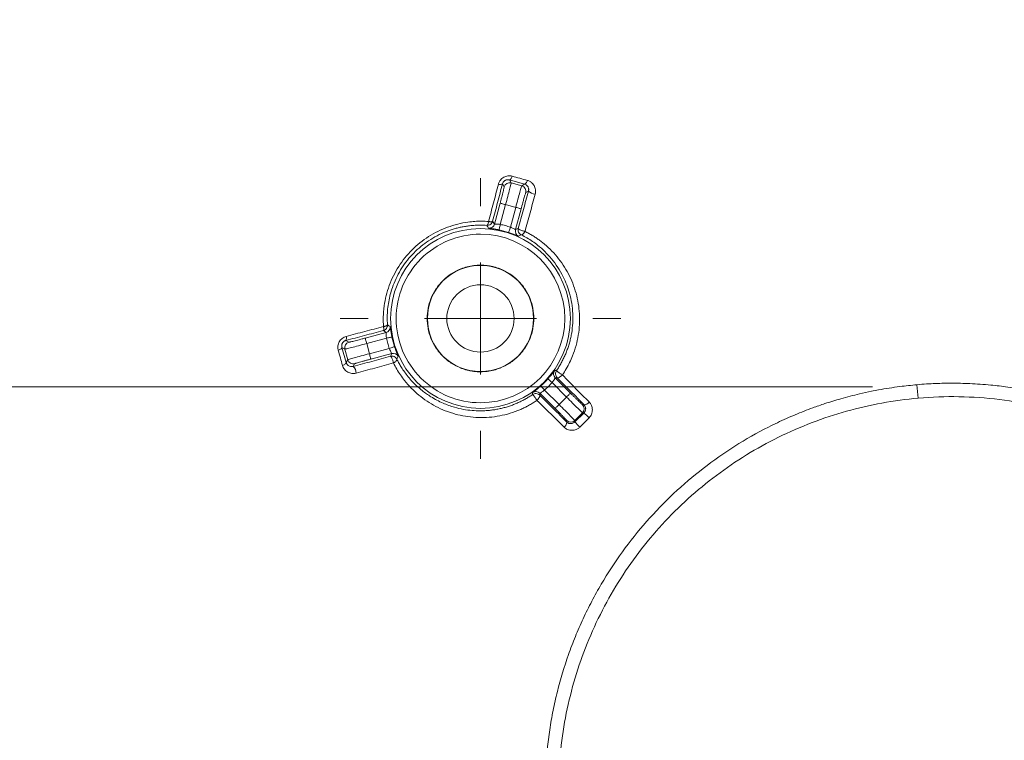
# Model space of a CAD drawing. Header units: millimetres. Extents: x 0 to 420, y 0 to 297.
# Tile 9 of 91: x 75 to 96, y 70 to 86. Entities that reach past the tile are written whole.
import ezdxf

# ---------------------------------------------------------------- set-up
doc = ezdxf.new("R2010")
doc.units = ezdxf.units.MM
doc.styles.add('SLDTEXTSTYLE0', font='TXT', dxfattribs={"width": 0.75})
doc.dimstyles.new('SLDDIMSTYLE1', dxfattribs={"dimtxt": 3.5, "dimasz": 3.302, "dimexe": 0, "dimexo": 0.0625, "dimgap": 0.875, "dimtad": 2, "dimdec": 6, "dimlfac": 2, "dimrnd": 1e-09, "dimzin": 12, "dimdsep": 46, "dimtxsty": 'SLDTEXTSTYLE0', "dimsah": 1, "dimcen": 0.09, "dimadec": 0, "dimazin": 3, "dimtfac": 1, "dimtofl": 0, "dimtmove": 0, "dimatfit": 3, "dimfxl": 1, "dimfrac": 2, "dimtolj": 1, "dimtzin": 12, "dimarcsym": 0})

# ---------------------------------------------------------------- blocks, each defined once
blk = doc.blocks.new('_D_2')
at = {"color": 7, "linetype": 'Continuous', "lineweight": 0}
for p, q in [((94.281, 118.084), (32.732, 118.084)), ((33.732, 118.084), (33.732, 19.584)), ((94.281, 19.584), (32.732, 19.584))]:
    blk.add_line(p, q, dxfattribs=at)
for points in [[(33.732, 118.084), (33.224, 114.782), (34.24, 114.782)], [(33.732, 19.584), (34.24, 22.886), (33.224, 22.886)]]:
    blk.add_solid(points, dxfattribs=at)
at = {"color": 7, "linetype": 'Continuous', "lineweight": 0, "insert": (29.221, 64.955), "char_height": 3.5, "attachment_point": 1, "rotation": 90, "style": 'SLDTEXTSTYLE0'}
blk.add_mtext('197', dxfattribs=at)
blk = doc.blocks.new('_D_4')
at = {"color": 7, "linetype": 'Continuous', "lineweight": 0}
for p, q in [((93.51, 77.809), (41.004, 77.809)), ((42.004, 60.108), (42.004, 77.809)), ((95.037, 60.108), (41.004, 60.108))]:
    blk.add_line(p, q, dxfattribs=at)
for points in [[(42.004, 77.809), (41.496, 74.507), (42.512, 74.507)], [(42.004, 60.108), (42.512, 63.41), (41.496, 63.41)]]:
    blk.add_solid(points, dxfattribs=at)
at = {"color": 7, "linetype": 'Continuous', "lineweight": 0, "char_height": 3.5, "attachment_point": 1, "rotation": 90, "style": 'SLDTEXTSTYLE0'}
for s, insert in [('35', (37.439, 69.012)), ('%%c', (37.492, 63.733))]:
    blk.add_mtext(s, dxfattribs=dict(at, insert=insert))
blk = doc.blocks.new('SW_CENTERMARKSYMBOL_4')
at = {"color": 0, "linetype": 'Continuous', "lineweight": 0}
for p, q in [((0, 2.5), (0, 3.127)), ((0, 0), (0, 1.25)), ((-2.5, 0), (-3.127, 0)), ((0, 0), (-1.25, 0)), ((0, 0), (0, -1.25)), ((0, 0), (1.25, 0)), ((2.5, 0), (3.127, 0)), ((0, -2.5), (0, -3.127))]:
    blk.add_line(p, q, dxfattribs=at)

msp = doc.modelspace()

# ---------------------------------------------------------------- linework, layer by layer
at = {"color": 7, "linetype": 'Continuous', "lineweight": 15}
for p, q in [((85.30941614, 82.2654311), (85.27106221, 82.33186047)), ((85.46248593, 82.35380243), (85.42438324, 82.41979968)), ((85.76468716, 82.32650351), (85.42438324, 82.41979968)), ((85.70119349, 82.28984665), (85.46248593, 82.35380243)), ((85.76468716, 82.32650351), (85.70119349, 82.28984665)), ((85.84998132, 82.17165064), (85.78956837, 82.13677447)), ((85.0942077, 81.43741082), (85.21858604, 81.90159689)), ((85.22118225, 81.42839562), (85.33930839, 81.86925392)), ((85.33930839, 81.86925392), (85.56559141, 81.8086211)), ((85.56559141, 81.8086211), (85.44746527, 81.36776279)), ((85.68631375, 81.77627068), (85.56193537, 81.31208461)), ((85.05144558, 81.49793934), (85.0942077, 81.43741082)), ((85.56193537, 81.31208461), (85.62353945, 81.34053092)), ((82.21342389, 78.89643501), (82.67761042, 79.02081501)), ((82.67761042, 79.02081501), (82.61708656, 79.06357389)), ((81.78316147, 78.84396057), (81.84959224, 78.80560499)), ((82.24577151, 78.77571326), (82.68662423, 78.89384221)), ((82.30640364, 78.54943167), (82.24577151, 78.77571326)), ((81.69522157, 78.69064253), (81.76121742, 78.65254026)), ((81.69522157, 78.69064253), (81.78852077, 78.35033726)), ((81.82517902, 78.41383111), (81.76121742, 78.65254026)), ((82.74725659, 78.66756063), (82.30640364, 78.54943167)), ((82.80293757, 78.55308991), (82.33875127, 78.42870991)), ((82.77449382, 78.49148106), (82.80293757, 78.55308991)), ((81.82517902, 78.41383111), (81.78852077, 78.35033726)), ((81.97824887, 78.32545232), (81.94336921, 78.26504301)), ((86.37517793, 77.90549289), (86.69790448, 77.58277099)), ((86.49050872, 78.01489722), (86.44647137, 78.01094841)), ((86.44647137, 78.01094841), (86.78627943, 77.67114233)), ((86.10407097, 77.66854953), (86.10012787, 77.6245166)), ((86.44387903, 77.32874345), (86.10407097, 77.66854953)), ((86.53225386, 77.41711478), (86.20952725, 77.73984413)), ((86.69790448, 77.58277099), (86.53225386, 77.41711478)), ((87.05595179, 77.2338156), (86.88120576, 77.05906968)), ((86.88120576, 77.02830624), (87.08672025, 77.2338156)), ((87.05595179, 77.41056572), (87.08851491, 77.41056572)), ((87.08672025, 77.2338156), (87.05595179, 77.2338156)), ((86.70445599, 77.02651065), (86.70445599, 77.05906968)), ((86.88120576, 77.02830624), (86.88120576, 77.05906968)), ((87.19896802, 77.12107342), (86.99394678, 76.91605579))]:
    msp.add_line(p, q, dxfattribs=at)
at = {"color": 7, "linetype": 'Continuous', "lineweight": 15, "flags": 128}
for points in [[(85.42438324, 82.41979968), (85.43119421, 82.4200679), (85.43869133, 82.42356222), (85.44667315, 82.43020814), (85.45492522, 82.43981194), (85.4632258, 82.45212775), (85.47135185, 82.46681284), (85.47908505, 82.48347979), (85.4862176, 82.50168156)], [(85.76468716, 82.32650351), (85.7713437, 82.32680898), (85.77869085, 82.33035546), (85.78653113, 82.33703863), (85.79465377, 82.34668713), (85.80284042, 82.35903274), (85.81087098, 82.37375509), (85.8185296, 82.39045184), (85.82561038, 82.40867596)], [(85.33930839, 81.86925392), (85.31601145, 81.87549751), (85.29359008, 81.88150268), (85.27288694, 81.88704591), (85.25468009, 81.89192604), (85.23965383, 81.8959568), (85.22837286, 81.89897429), (85.22126118, 81.90088164), (85.21858604, 81.90159689)], [(85.68631375, 81.77627068), (85.68363861, 81.77698593), (85.67652691, 81.77889328), (85.66524595, 81.78191822), (85.6502197, 81.78594153), (85.63201285, 81.79082166), (85.61130971, 81.79637234), (85.58888834, 81.80237751), (85.56559141, 81.8086211)], [(85.22118225, 81.42839562), (85.21622419, 81.40479218), (85.21145248, 81.38207536), (85.20704642, 81.36110198), (85.20317164, 81.34265434), (85.19997375, 81.3274328), (85.19757293, 81.31600361), (85.19605942, 81.3087989), (85.1954901, 81.30608689)], [(85.44746527, 81.36776279), (85.43995725, 81.34484481), (85.4327314, 81.32278364), (85.42605929, 81.3024212), (85.42019168, 81.28450256), (85.41534909, 81.2697206), (85.41171352, 81.25862669), (85.4094216, 81.25163059), (85.40855947, 81.24899309)], [(82.21342389, 78.89643501), (82.21414077, 78.89376025), (82.21604626, 78.8866524), (82.2190691, 78.87537222), (82.2230952, 78.8603444), (82.22797394, 78.84213518), (82.23352113, 78.82143002), (82.23952909, 78.79901122), (82.24577151, 78.77571326)], [(82.68662423, 78.89384221), (82.7102279, 78.89879685), (82.73294426, 78.90357267), (82.75391997, 78.90797596), (82.77236667, 78.91185026), (82.78759077, 78.91504656), (82.7990202, 78.9174531), (82.80622561, 78.91896557), (82.80893575, 78.91953181)], [(81.69522157, 78.69064253), (81.6949587, 78.68382525), (81.69145903, 78.67632996), (81.6848166, 78.66835039), (81.67521001, 78.66009515), (81.66289746, 78.6517952), (81.6482098, 78.64367407), (81.63154146, 78.63594036), (81.61334062, 78.62880271)], [(82.30640364, 78.54943167), (82.31264606, 78.52613371), (82.31865402, 78.50371491), (82.32420121, 78.48300975), (82.32907995, 78.46480053), (82.33310605, 78.44978016), (82.33612889, 78.43849253), (82.33803438, 78.43138467), (82.33875127, 78.42870991)], [(82.74725659, 78.66756063), (82.7701769, 78.67506336), (82.79223598, 78.68229043), (82.81260447, 78.68896615), (82.83051706, 78.69482975), (82.84530041, 78.69967263), (82.85639898, 78.70330851), (82.86339577, 78.70560329), (82.86602769, 78.70646011)], [(81.78852077, 78.35033726), (81.78821459, 78.34367644), (81.78467114, 78.33633017), (81.77798611, 78.32849216), (81.76833877, 78.32037102), (81.75598897, 78.31218283), (81.74126802, 78.30415111), (81.72457243, 78.29649191), (81.70635041, 78.28941386)], [(86.37517793, 77.90549289), (86.35721557, 77.9215936), (86.33992836, 77.93708335), (86.32396584, 77.95138847), (86.30992807, 77.96396505), (86.29834259, 77.97434371), (86.28964474, 77.98213702), (86.28416152, 77.9870544), (86.28209893, 77.98890214)], [(86.20952725, 77.73984413), (86.19343161, 77.75780748), (86.17794092, 77.77509283), (86.16363732, 77.79105943), (86.15105835, 77.80509632), (86.1406769, 77.81668197), (86.13288295, 77.8253768), (86.12796958, 77.83086043), (86.12612137, 77.83292424)], [(86.69790448, 77.58277099), (86.71495909, 77.59982537), (86.73137261, 77.616239), (86.74652837, 77.63139348), (86.75985676, 77.64472257), (86.77085673, 77.65571963), (86.779115, 77.66398232), (86.78432109, 77.66918283), (86.78627943, 77.67114233)], [(86.44387903, 77.32874345), (86.44583737, 77.33070295), (86.45104346, 77.33591091), (86.45930162, 77.34416615), (86.4703017, 77.35516321), (86.48362997, 77.3684923), (86.49878574, 77.38364678), (86.51519937, 77.40006041), (86.53225386, 77.41711478)]]:
    msp.add_lwpolyline(points, dxfattribs=at)
at = {"color": 7, "linetype": 'Continuous', "lineweight": 15}
for radius in [2.0021438, 1.1825, 0.75]:
    msp.add_circle((84.78120556, 79.33381744), radius, dxfattribs=at)
for centre, radius, start, end in [((85.21952237, 82.42282744), 0.10455307, 248.145679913, 299.534919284), ((85.43016381, 82.23303493), 0.12501804, 75.016568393, 164.98144008), ((85.66878934, 82.16909107), 0.12502775, 345.020380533, 74.978846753), ((86.00645558, 82.31092141), 0.20947682, 221.670856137, 267.899180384), ((84.97345495, 81.46980685), 0.12502291, 264.871780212, 344.982102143), ((84.78120556, 79.33381744), 2.01531126, 71.862781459, 78.137218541), ((85.68269965, 81.27975893), 0.12501584, 165.014615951, 245.130181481), ((82.64521479, 79.14157094), 0.12502589, 285.017340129, 5.126412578), ((81.88199245, 78.68485331), 0.12502296, 105.019870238, 194.978519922), ((81.69218508, 78.89550518), 0.10456362, 330.465356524, 21.848001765), ((84.78120556, 79.33381744), 2.01531126, 191.862781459, 198.137218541), ((82.83525682, 78.43230712), 0.12503206, 24.875804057, 104.980344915), ((81.94593497, 78.44623142), 0.12502712, 195.019413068, 284.978415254), ((81.80414665, 78.10858951), 0.20942927, 2.09553596, 48.335221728), ((86.5349063, 78.09933004), 0.1250282, 144.873061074, 224.982728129), ((84.78120556, 79.33381744), 2.01531126, 311.862781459, 318.137218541), ((100.49855832, 78.29732826), 6.01166871, 184.186497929, 187.043516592), ((86.01568789, 77.58011805), 0.12502678, 45.015682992, 125.124593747), ((87.08134227, 77.55489702), 0.14450941, 272.845008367, 325.786411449), ((86.96751175, 77.32219066), 0.12502717, 315.021058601, 44.978941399), ((98.05003128, 88.03679964), 15.39151237, 224.577976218, 225.17020901), ((86.56010466, 77.03369144), 0.14452982, 304.217353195, 357.152155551), ((86.79283087, 77.14752181), 0.12503559, 225.025027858, 314.974972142), ((76.05304164, 66.04007711), 15.42693481, 44.829489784, 45.420366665)]:
    msp.add_arc(centre, radius, start, end, dxfattribs=at)
for points, knots in [([(85.1806027, 82.32578478), (85.18376577, 82.33624031), (85.19003238, 82.35695456), (85.20463296, 82.38639927), (85.22581598, 82.41836797), (85.25608905, 82.45092097), (85.29695602, 82.47974187), (85.34255434, 82.50004427), (85.39062559, 82.51031535), (85.43955181, 82.51185081), (85.47057102, 82.50509183), (85.4862176, 82.50168249)], [0, 0, 0, 0, 0.08450674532, 0.16742278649, 0.2503058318, 0.37516850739, 0.49988173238, 0.62394294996, 0.74970889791, 0.8737491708, 1, 1, 1, 1]), ([(85.4862176, 82.50168249), (85.54299854, 82.48611828), (85.65601043, 82.45514062), (85.76926079, 82.42411154), (85.82561038, 82.40867251)], [0, 0, 0, 0, 0.50243338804, 1, 1, 1, 1]), ([(84.96141436, 81.49398805), (84.99780214, 81.63199674), (85.0710324, 81.90973867), (85.14392839, 82.18652986), (85.1806027, 82.32578478)], [0, 0, 0, 0, 0.49689538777, 1, 1, 1, 1]), ([(85.27106221, 82.33186159), (85.23457745, 82.19324781), (85.16153685, 81.91575023), (85.08816646, 81.63729802), (85.05144558, 81.49793645)], [0, 0, 0, 0, 0.49951348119, 1, 1, 1, 1]), ([(85.21858605, 81.90159905), (85.22160781, 81.91289712), (85.22762785, 81.93540543), (85.23650197, 81.96886344), (85.24517559, 82.00177773), (85.25680592, 82.04623488), (85.27075838, 82.10021965), (85.28526119, 82.15756272), (85.29692783, 82.20504033), (85.3047757, 82.23874427), (85.30933, 82.26039259), (85.30938741, 82.26375018), (85.30941614, 82.26543064)], [0, 0, 0, 0, 0.0602785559, 0.1200885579, 0.1799583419, 0.2404146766, 0.3700249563, 0.5001025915, 0.6297201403, 0.759805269, 0.8797837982, 1, 1, 1, 1]), ([(85.3917804, 82.42449277), (85.38479988, 82.42424423), (85.37127833, 82.42376281), (85.35092971, 82.41863843), (85.33208758, 82.41055182), (85.30936132, 82.39587583), (85.28440938, 82.36950807), (85.2756699, 82.34485785), (85.27106221, 82.33186159)], [0, 0, 0, 0, 0.1362658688, 0.2639525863, 0.3848936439, 0.5012419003, 0.7370413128, 1, 1, 1, 1]), ([(85.33930839, 81.86925159), (85.37290134, 81.99462219), (85.40545106, 82.11876226), (85.45094837, 82.29773888), (85.46354067, 82.3511778), (85.46248593, 82.35380552)], [0, 0, 0, 0, 0.5, 0.5, 1, 1, 1, 1]), ([(85.42438324, 82.41980132), (85.41895189, 82.42114465), (85.40851348, 82.42372638), (85.39720487, 82.42424433), (85.3917804, 82.42449277)], [0, 0, 0, 0, 0.5203235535, 1, 1, 1, 1]), ([(85.70119348, 82.28984403), (85.69896619, 82.28809572), (85.68315198, 82.23552011), (85.6330655, 82.05777315), (85.59918435, 81.93398984), (85.5655914, 81.80861924)], [0, 0, 0, 0, 0.5, 0.5, 1, 1, 1, 1]), ([(85.85465839, 82.20424821), (85.85443728, 82.21096147), (85.85390766, 82.22704125), (85.84684789, 82.25343495), (85.82986602, 82.28492673), (85.80216678, 82.31228601), (85.77579785, 82.32228781), (85.76468716, 82.32650212)], [0, 0, 0, 0, 0.1195436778, 0.2863344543, 0.5003955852, 0.789489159, 1, 1, 1, 1]), ([(85.82561038, 82.40867251), (85.83605501, 82.40538222), (85.85694877, 82.3988002), (85.88608098, 82.38378816), (85.9173456, 82.3623575), (85.9486538, 82.33250788), (85.97639414, 82.29287027), (85.99626766, 82.24855804), (86.00697202, 82.20062487), (86.0092714, 82.15087925), (86.002254, 82.11791995), (85.99877658, 82.10158722)], [0, 0, 0, 0, 0.0830370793, 0.1661100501, 0.250575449, 0.375469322, 0.5001299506, 0.6251901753, 0.7497352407, 0.8759831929, 1, 1, 1, 1]), ([(85.62353945, 81.34052924), (85.66137605, 81.47947467), (85.73694867, 81.75699618), (85.81233722, 82.0335572), (85.84998133, 82.17165367)], [0, 0, 0, 0, 0.5006654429, 1, 1, 1, 1]), ([(85.78956837, 82.13677424), (85.78923905, 82.13633346), (85.78858298, 82.13545534), (85.78654252, 82.13016842), (85.78373036, 82.121959), (85.77871557, 82.10632375), (85.77019017, 82.07823277), (85.75659288, 82.03141892), (85.74045817, 81.97443066), (85.72279604, 81.91076987), (85.70449587, 81.84388108), (85.6923784, 81.79882292), (85.68631374, 81.77627179)], [0, 0, 0, 0, 0.0602876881, 0.1201064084, 0.179984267, 0.2404478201, 0.3700693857, 0.5001509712, 0.6297646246, 0.7598384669, 0.8798017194, 1, 1, 1, 1]), ([(85.99877658, 82.10158722), (85.9609206, 81.96278082), (85.88568946, 81.686931), (85.81026739, 81.41012504), (85.77279737, 81.27260661)], [0, 0, 0, 0, 0.5031955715, 1, 1, 1, 1]), ([(85.84998133, 82.17165367), (85.85125707, 82.17691894), (85.85391565, 82.18789141), (85.85440425, 82.19865148), (85.85465839, 82.20424821)], [0, 0, 0, 0, 0.4798615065, 1, 1, 1, 1]), ([(82.62103494, 79.15360864), (82.61916302, 79.18439683), (82.61542761, 79.24583463), (82.61475845, 79.3383454), (82.61773933, 79.43075178), (82.62472435, 79.52307917), (82.64106773, 79.66139652), (82.67656185, 79.84450363), (82.76875354, 80.14366626), (82.94394138, 80.49940283), (83.24439342, 80.8716266), (83.61690424, 81.17192679), (83.97306489, 81.34699489), (84.27270734, 81.43901122), (84.47619725, 81.47827765), (84.65529461, 81.49653604), (84.80872451, 81.50205982), (84.91041672, 81.49668398), (84.96141436, 81.49398805)], [0, 0, 0, 0, 0.02527168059, 0.05042961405, 0.07551155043, 0.1005553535, 0.12559879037, 0.18828926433, 0.25053258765, 0.37587207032, 0.50017279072, 0.62453227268, 0.74997346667, 0.81231852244, 0.87514479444, 0.91662947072, 0.95819050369, 1, 1, 1, 1]), ([(84.78120556, 81.41111549), (84.74861469, 81.41083504), (84.68388896, 81.41027807), (84.58723242, 81.40366751), (84.49202668, 81.39300237), (84.39842872, 81.37804011), (84.30662326, 81.35905977), (84.2167692, 81.33620973), (84.12901733, 81.30968032), (84.04349306, 81.27964729), (83.85430344, 81.20381891), (83.57480784, 81.04858202), (83.24796353, 80.76362117), (82.98689966, 80.41767624), (82.84199366, 80.10786263), (82.76885375, 79.86679623), (82.73350482, 79.70610627), (82.71091885, 79.53922451), (82.70091788, 79.36692483), (82.70656649, 79.25138839), (82.70943149, 79.19278781)], [0, 0, 0, 0, 0.029367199, 0.0583234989, 0.0868733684, 0.1150214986, 0.1427728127, 0.1701324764, 0.1971059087, 0.2236987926, 0.2499170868, 0.3760933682, 0.5000103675, 0.6230245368, 0.7495127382, 0.7966967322, 0.8453101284, 0.8953816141, 0.9469371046, 1, 1, 1, 1]), ([(85.05144558, 81.49793645), (85.04953516, 81.49192284), (85.04409771, 81.47480686), (85.02523282, 81.44509279), (84.98467493, 81.41105683), (84.94482199, 81.40756852), (84.92223519, 81.40559151)], [0, 0, 0, 0, 0.1105802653, 0.3147342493, 0.6116230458, 1, 1, 1, 1]), ([(84.92223519, 81.40559151), (84.92408102, 81.40588615), (84.92777446, 81.40647571), (84.933354, 81.41137377), (84.93891985, 81.41906159), (84.94645929, 81.43300362), (84.95491962, 81.45677865), (84.95922847, 81.48146477), (84.96141436, 81.49398805)], [0, 0, 0, 0, 0.1252495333, 0.2506198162, 0.3758810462, 0.5008011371, 0.7467562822, 1, 1, 1, 1]), ([(84.96141436, 81.49398805), (84.96881949, 81.49270839), (84.98265845, 81.49031691), (85.00008813, 81.48847351), (85.01343049, 81.48788329), (85.02547869, 81.48813367), (85.03550284, 81.48904933), (85.0439887, 81.49136311), (85.04934251, 81.49406211), (85.05079438, 81.49673679), (85.05144558, 81.49793645)], [0, 0, 0, 0, 0.1556883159, 0.2909555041, 0.4056973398, 0.4999842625, 0.642371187, 0.7560927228, 0.890600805, 1, 1, 1, 1]), ([(85.09420768, 81.43741267), (85.09465232, 81.43723536), (85.09558585, 81.43686311), (85.10251817, 81.43669936), (85.11452122, 81.43642454), (85.13985824, 81.43600978), (85.17790856, 81.43364186), (85.21010877, 81.42974051), (85.22118225, 81.42839885)], [0, 0, 0, 0, 0.1088686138, 0.2285692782, 0.3594358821, 0.5017211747, 0.8286445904, 1, 1, 1, 1]), ([(85.44746527, 81.3677665), (85.45327179, 81.36533801), (85.46910428, 81.35871629), (85.49792557, 81.345454), (85.53120852, 81.32873122), (85.55646275, 81.31420749), (85.5602214, 81.31275002), (85.56193538, 81.31208541)], [0, 0, 0, 0, 0.0968167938, 0.2639877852, 0.5010664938, 0.7724828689, 1, 1, 1, 1]), ([(84.78120556, 77.4566546), (84.28336511, 77.4566546), (83.80587734, 77.6544365), (83.10182462, 78.35848922), (82.90404271, 78.83597699), (82.90404271, 79.83165789), (83.10182462, 80.30914566), (83.80587734, 81.01319837), (84.28336511, 81.21098028), (84.78120556, 81.21098028)], [0, 0, 0, 0, 0.25, 0.25, 0.5, 0.5, 0.75, 0.75, 1, 1, 1, 1]), ([(84.78120556, 81.21098028), (85.8172399, 81.21098028), (86.6583684, 80.36985179), (86.6583684, 78.29778309), (85.8172399, 77.4566546), (84.78120556, 77.4566546)], [0, 0, 0, 0, 0.5, 0.5, 1, 1, 1, 1]), ([(85.1954901, 81.30608714), (85.18528714, 81.3081899), (85.16486185, 81.3123994), (85.1345179, 81.31813477), (85.10048169, 81.32416331), (85.06415805, 81.33002787), (85.02907193, 81.33519783), (85.00035543, 81.33916728), (84.97932959, 81.34207049), (84.96531786, 81.3441823), (84.9632911, 81.34491626), (84.96227974, 81.34528251)], [0, 0, 0, 0, 0.0827806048, 0.1657183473, 0.2504812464, 0.3751961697, 0.4997052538, 0.623335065, 0.7489921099, 0.8747460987, 1, 1, 1, 1]), ([(85.63012325, 81.16633438), (85.6295852, 81.1663815), (85.62851184, 81.16647551), (85.62247016, 81.1686661), (85.61173499, 81.17289173), (85.59414435, 81.18005603), (85.56735632, 81.19094758), (85.53435265, 81.20403336), (85.49568678, 81.21872687), (85.4533073, 81.23405112), (85.4233873, 81.24404339), (85.40855947, 81.24899538)], [0, 0, 0, 0, 0.083655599, 0.1668849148, 0.2509386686, 0.3763622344, 0.5001168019, 0.6246434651, 0.7496379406, 0.8759249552, 1, 1, 1, 1]), ([(85.6894694, 81.19585176), (85.66565845, 81.20747368), (85.64294888, 81.22914076), (85.61814056, 81.28358042), (85.61668824, 81.31493449), (85.62353945, 81.34052924)], [0, 0, 0, 0, 0.5, 0.5, 1, 1, 1, 1]), ([(85.62353945, 81.34052924), (85.62347363, 81.33906791), (85.62333773, 81.33605047), (85.62665849, 81.33132341), (85.63343128, 81.32465776), (85.64650617, 81.31603484), (85.67193898, 81.3025868), (85.70793666, 81.2893674), (85.74510388, 81.27838774), (85.76356641, 81.27453361), (85.77279737, 81.27260661)], [0, 0, 0, 0, 0.0729161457, 0.1505605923, 0.2506671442, 0.3575337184, 0.5009793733, 0.7496505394, 0.8748293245, 1, 1, 1, 1]), ([(85.77279737, 81.27260661), (85.76967081, 81.26724909), (85.76268064, 81.25527112), (85.74970786, 81.23646578), (85.73748837, 81.22150925), (85.72110212, 81.20560743), (85.70435727, 81.19366829), (85.69409945, 81.19517271), (85.6894694, 81.19585176)], [0, 0, 0, 0, 0.108535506, 0.2426567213, 0.4211222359, 0.5009095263, 0.774726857, 1, 1, 1, 1]), ([(86.47575087, 78.17386655), (86.49403326, 78.20131231), (86.5307399, 78.25641681), (86.58079665, 78.34248245), (86.62722119, 78.43123427), (86.6694581, 78.52274556), (86.70742537, 78.61677348), (86.74092071, 78.71314577), (86.76978385, 78.81165249), (86.79385275, 78.9120889), (86.83307226, 79.12145347), (86.85153082, 79.45616593), (86.78258932, 79.88123212), (86.62293756, 80.29694909), (86.42362738, 80.60260683), (86.21832766, 80.82514936), (86.07410966, 80.95213476), (85.93872158, 81.05158987), (85.81724346, 81.12924737), (85.73201466, 81.17367433), (85.6894694, 81.19585176)], [0, 0, 0, 0, 0.0267928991, 0.0537937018, 0.0810111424, 0.1084537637, 0.136129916, 0.1640477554, 0.1922152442, 0.2206401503, 0.2493300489, 0.3687150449, 0.4987285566, 0.6117643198, 0.7496975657, 0.8122559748, 0.8749134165, 0.9167445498, 0.9584398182, 1, 1, 1, 1]), ([(85.77279737, 81.27260661), (85.80043182, 81.25849645), (85.8555213, 81.23036774), (85.93544864, 81.18398672), (86.01301595, 81.13480123), (86.0880907, 81.08254704), (86.1975509, 80.9994131), (86.33456451, 80.8786586), (86.48968357, 80.70990462), (86.62609004, 80.52650185), (86.78230853, 80.26232596), (86.92484428, 79.90265227), (86.98898048, 79.51515795), (86.98984065, 79.20057697), (86.96450781, 78.96338663), (86.91357184, 78.72950873), (86.84495135, 78.5260352), (86.76881904, 78.35433525), (86.69322898, 78.21144133), (86.63413121, 78.1213358), (86.60455521, 78.0762417)], [0, 0, 0, 0, 0.0253504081, 0.0505362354, 0.0755977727, 0.1005746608, 0.1255056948, 0.1883348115, 0.250198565, 0.3132887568, 0.3752261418, 0.5005273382, 0.6249725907, 0.6878547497, 0.7499659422, 0.8127701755, 0.8750991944, 0.916891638, 0.9584076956, 1, 1, 1, 1]), ([(84.78120556, 78.14631744), (84.75618153, 78.14675886), (84.70632672, 78.14763828), (84.63202298, 78.15484363), (84.55858774, 78.16637467), (84.48602647, 78.18264144), (84.41433467, 78.20354139), (84.29149082, 78.24784102), (84.12441553, 78.3339253), (83.93591297, 78.48838313), (83.78134621, 78.67699489), (83.67249018, 78.88813147), (83.6074486, 79.1098784), (83.58683856, 79.33372929), (83.60743052, 79.55766646), (83.67242399, 79.77933925), (83.78129787, 79.99055991), (83.93578206, 80.17913017), (84.1243553, 80.33364377), (84.31355168, 80.4312571), (84.48502843, 80.48702018), (84.63193604, 80.51606142), (84.73130965, 80.51956052), (84.78120556, 80.52131744)], [0, 0, 0, 0, 0.0201451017, 0.0401346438, 0.0600479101, 0.0799650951, 0.0999663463, 0.120130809, 0.1850761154, 0.250093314, 0.3150386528, 0.3800558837, 0.4400067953, 0.500028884, 0.5599798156, 0.620001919, 0.6849472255, 0.749964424, 0.8149097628, 0.8799269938, 0.9200427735, 0.9598531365, 1, 1, 1, 1]), ([(84.78120556, 80.52131744), (84.80622958, 80.52087602), (84.85608439, 80.5199966), (84.93038813, 80.51279125), (85.00382337, 80.50126021), (85.07638464, 80.48499343), (85.14807644, 80.46409348), (85.27092029, 80.41979386), (85.43799558, 80.33370957), (85.62649814, 80.17925175), (85.7810649, 79.99063998), (85.88992093, 79.77950341), (85.95496251, 79.55775647), (85.97557255, 79.33390559), (85.9549806, 79.10996841), (85.88998712, 78.88829563), (85.78111324, 78.67707497), (85.62662905, 78.48850471), (85.43805581, 78.33399111), (85.24885943, 78.23637778), (85.07738268, 78.18061469), (84.93047507, 78.15157345), (84.83110146, 78.14807435), (84.78120556, 78.14631744)], [0, 0, 0, 0, 0.0201451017, 0.0401346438, 0.0600479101, 0.0799650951, 0.0999663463, 0.120130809, 0.1850761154, 0.250093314, 0.3150386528, 0.3800558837, 0.4400067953, 0.500028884, 0.5599798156, 0.620001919, 0.6849472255, 0.749964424, 0.8149097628, 0.8799269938, 0.9200427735, 0.9598531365, 1, 1, 1, 1]), ([(82.70943149, 79.19278781), (82.7095258, 79.19107848), (82.70966963, 79.18847184), (82.70973231, 79.18511939), (82.70969356, 79.18010421), (82.70933411, 79.17310985), (82.70797823, 79.16266765), (82.70337715, 79.14130223), (82.68989004, 79.11321527), (82.66004043, 79.08072791), (82.63315363, 79.06999263), (82.61708654, 79.06357742)], [0, 0, 0, 0, 0.0299149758, 0.0456187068, 0.0589930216, 0.1192043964, 0.1669209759, 0.2435394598, 0.5008158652, 0.7016961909, 1, 1, 1, 1]), ([(82.62103494, 79.15360864), (82.62898376, 79.15496825), (82.64374374, 79.15749289), (82.6618459, 79.16216198), (82.67518411, 79.16644292), (82.6908398, 79.17266514), (82.70236623, 79.17977555), (82.70861308, 79.18737831), (82.7091622, 79.19100787), (82.70943149, 79.19278781)], [0, 0, 0, 0, 0.1593418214, 0.295878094, 0.4095688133, 0.5003981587, 0.7563012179, 0.8804900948, 1, 1, 1, 1]), ([(82.61708654, 79.06357742), (82.47772497, 79.02685653), (82.19927277, 78.95348615), (81.92177518, 78.88044555), (81.7831614, 78.84396078)], [0, 0, 0, 0, 0.50048651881, 1, 1, 1, 1]), ([(81.78923822, 78.93442029), (81.92849314, 78.9710946), (82.20528432, 79.04399059), (82.48302626, 79.11722086), (82.62103494, 79.15360864)], [0, 0, 0, 0, 0.5031046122, 1, 1, 1, 1]), ([(82.61708654, 79.06357742), (82.61862781, 79.06453954), (82.62167743, 79.06644323), (82.62469727, 79.07411345), (82.62652471, 79.08482604), (82.62708249, 79.09854473), (82.6263742, 79.11483182), (82.62449394, 79.13325709), (82.6221925, 79.14679796), (82.62103494, 79.15360864)], [0, 0, 0, 0, 0.1476446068, 0.292135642, 0.4343241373, 0.5751815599, 0.7157392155, 0.8570249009, 1, 1, 1, 1]), ([(82.68662414, 78.89384074), (82.68582402, 78.90008359), (82.68364235, 78.91710578), (82.68071718, 78.9486969), (82.67855806, 78.98588216), (82.67850886, 79.01501484), (82.67789174, 79.01899866), (82.67761033, 79.02081531)], [0, 0, 0, 0, 0.0968167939, 0.2639877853, 0.5010664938, 0.7724828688, 1, 1, 1, 1]), ([(82.76974048, 79.15274325), (82.7699687, 79.15225373), (82.77042397, 79.15127717), (82.7715477, 79.14494962), (82.77325578, 79.13353988), (82.77584663, 79.11472379), (82.77980829, 79.0860789), (82.78497751, 79.05095399), (82.79158549, 79.01012162), (82.79950404, 78.96575778), (82.80581049, 78.93485017), (82.80893585, 78.91953289)], [0, 0, 0, 0, 0.083655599, 0.1668849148, 0.2509386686, 0.3763622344, 0.5001168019, 0.6246434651, 0.7496379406, 0.8759249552, 1, 1, 1, 1]), ([(81.61334051, 78.6288054), (81.61088116, 78.63920837), (81.60600895, 78.65981773), (81.60376704, 78.69188678), (81.60572147, 78.72951557), (81.61497345, 78.77230831), (81.63502981, 78.81767435), (81.66389894, 78.85846259), (81.70066567, 78.89223974), (81.74281725, 78.91929975), (81.77378427, 78.92938653), (81.78923822, 78.93442029)], [0, 0, 0, 0, 0.0845930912, 0.1675875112, 0.250367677, 0.3758736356, 0.5000372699, 0.6230614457, 0.7489356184, 0.8747074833, 1, 1, 1, 1]), ([(81.7831614, 78.84396078), (81.77655252, 78.84192605), (81.76372346, 78.83797625), (81.74548389, 78.82785446), (81.7293894, 78.81526747), (81.71576777, 78.80035062), (81.69987176, 78.77592757), (81.68726048, 78.73622459), (81.69241263, 78.70672404), (81.69522168, 78.69063975)], [0, 0, 0, 0, 0.1100298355, 0.2135886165, 0.312126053, 0.407321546, 0.5010343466, 0.7279539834, 1, 1, 1, 1]), ([(81.76121747, 78.65253706), (81.7638452, 78.65148232), (81.81728411, 78.66407462), (81.99626074, 78.70957194), (82.1204008, 78.74212166), (82.2457714, 78.77571461)], [0, 0, 0, 0, 0.5, 0.5, 1, 1, 1, 1]), ([(81.84959236, 78.80560685), (81.85013874, 78.80554204), (81.85122725, 78.80541293), (81.85682609, 78.8062893), (81.86534173, 78.80795861), (81.88138965, 78.81143329), (81.90997985, 78.81809557), (81.95732048, 78.8297269), (82.01474111, 78.84424796), (82.07870405, 78.8607825), (82.14578152, 78.87837849), (82.19086177, 78.89041353), (82.21342395, 78.89643694)], [0, 0, 0, 0, 0.0602876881, 0.1201064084, 0.179984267, 0.2404478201, 0.3700693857, 0.5001509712, 0.6297646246, 0.7598384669, 0.8798017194, 1, 1, 1, 1]), ([(81.70635048, 78.28941261), (81.69091145, 78.34576221), (81.65988238, 78.45901256), (81.62890472, 78.57202445), (81.61334051, 78.6288054)], [0, 0, 0, 0, 0.49756661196, 1, 1, 1, 1]), ([(82.30640375, 78.54943159), (82.18103315, 78.51583864), (82.05724984, 78.48195749), (81.87950288, 78.43187101), (81.82692728, 78.4160568), (81.82517897, 78.41382951)], [0, 0, 0, 0, 0.5, 0.5, 1, 1, 1, 1]), ([(82.80293759, 78.55308762), (82.80286882, 78.55356134), (82.80272443, 78.55455592), (82.79940008, 78.56064137), (82.79363656, 78.57117372), (82.78132724, 78.5933236), (82.76435276, 78.6274601), (82.75163132, 78.65729698), (82.74725649, 78.66755773)], [0, 0, 0, 0, 0.1088686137, 0.228569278, 0.359435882, 0.5017211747, 0.8286445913, 1, 1, 1, 1]), ([(82.86602761, 78.70646353), (82.86930806, 78.69657612), (82.87587516, 78.67678255), (82.88608016, 78.64763623), (82.8978774, 78.61514575), (82.91096036, 78.58075627), (82.9240261, 78.54778582), (82.93494672, 78.52093187), (82.94294537, 78.50127136), (82.94812236, 78.48808094), (82.94850011, 78.48595874), (82.94868861, 78.48489975)], [0, 0, 0, 0, 0.0827806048, 0.1657183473, 0.2504812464, 0.3751961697, 0.4997052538, 0.6233350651, 0.7489921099, 0.8747460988, 1, 1, 1, 1]), ([(81.78852087, 78.35033583), (81.79018998, 78.34517221), (81.79367471, 78.33439165), (81.80275518, 78.31724523), (81.81890227, 78.29591286), (81.84574494, 78.27479868), (81.88046867, 78.26192994), (81.91381894, 78.25886376), (81.93435923, 78.26315799), (81.94336932, 78.26504167)], [0, 0, 0, 0, 0.0800550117, 0.1671380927, 0.2951293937, 0.5003238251, 0.7035900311, 0.8699783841, 1, 1, 1, 1]), ([(81.94336932, 78.26504167), (82.0814658, 78.30268577), (82.35802682, 78.37807432), (82.63554832, 78.45364694), (82.77449375, 78.49148354)], [0, 0, 0, 0, 0.49933455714, 1, 1, 1, 1]), ([(82.3387512, 78.42870925), (82.32745591, 78.42567714), (82.30495312, 78.41963649), (82.27154057, 78.4105927), (82.23869915, 78.40164713), (82.19438296, 78.38949072), (82.14065455, 78.37458152), (82.08374259, 78.35846978), (82.03679245, 78.34483459), (82.00368005, 78.33477907), (81.9826549, 78.32789905), (81.97971844, 78.32626997), (81.97824876, 78.32545463)], [0, 0, 0, 0, 0.0602785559, 0.1200885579, 0.1799583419, 0.2404146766, 0.3700249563, 0.5001025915, 0.6297201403, 0.759805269, 0.8797837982, 1, 1, 1, 1]), ([(82.84241639, 78.34222562), (82.70489796, 78.30475561), (82.42809199, 78.22933353), (82.15224218, 78.15410239), (82.01343577, 78.11624642)], [0, 0, 0, 0, 0.4968044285, 1, 1, 1, 1]), ([(82.77449375, 78.49148354), (82.80008851, 78.49833475), (82.83144258, 78.49688243), (82.88588224, 78.47207412), (82.90754931, 78.44936455), (82.91917123, 78.42555359)], [0, 0, 0, 0, 0.5, 0.5, 1, 1, 1, 1]), ([(82.84241639, 78.34222562), (82.84083403, 78.34948134), (82.83739688, 78.36524197), (82.83008381, 78.39137873), (82.8207761, 78.42038979), (82.80591974, 78.45750506), (82.78849762, 78.48812504), (82.77854273, 78.49051249), (82.77449375, 78.49148354)], [0, 0, 0, 0, 0.0994037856, 0.2159217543, 0.3500814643, 0.5018778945, 0.7973971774, 1, 1, 1, 1]), ([(82.91917123, 78.42555359), (82.91983216, 78.42315553), (82.92115993, 78.41833795), (82.91876193, 78.4099188), (82.91333315, 78.39969848), (82.902388, 78.38588353), (82.88046126, 78.36617433), (82.85637533, 78.35101258), (82.84241639, 78.34222562)], [0, 0, 0, 0, 0.12079115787, 0.24266363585, 0.36263398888, 0.50105099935, 0.71083528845, 1, 1, 1, 1]), ([(86.0387813, 77.51046778), (86.01167878, 77.4923674), (85.95755817, 77.45622301), (85.87359364, 77.40674821), (85.78777895, 77.36089587), (85.69982384, 77.3189523), (85.56649505, 77.26246763), (85.38393412, 77.20105066), (85.15086337, 77.15041545), (84.91398761, 77.12515183), (84.59930319, 77.12609004), (84.211974, 77.19031272), (83.85255447, 77.33280514), (83.58858532, 77.48889344), (83.40518148, 77.6252808), (83.23637887, 77.78045837), (83.10211441, 77.93271303), (82.99636814, 78.07629389), (82.91368215, 78.20539277), (82.86624477, 78.29647427), (82.84241639, 78.34222562)], [0, 0, 0, 0, 0.0251387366, 0.0501991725, 0.0752598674, 0.1003984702, 0.1256910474, 0.1876660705, 0.2501372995, 0.3122758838, 0.375212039, 0.4996591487, 0.6247891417, 0.6866993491, 0.7497871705, 0.8116696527, 0.8745437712, 0.9160967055, 0.9578543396, 1, 1, 1, 1]), ([(82.91917123, 78.42555359), (82.93197599, 78.40049231), (82.95988257, 78.34587399), (83.00994869, 78.25998773), (83.07228368, 78.16406249), (83.14915959, 78.05996643), (83.27973142, 77.90555784), (83.45416009, 77.7419658), (83.69229915, 77.57360749), (83.9334672, 77.44663377), (84.17902515, 77.35834317), (84.39730638, 77.30768288), (84.59054951, 77.28070228), (84.71859791, 77.27791862), (84.78120556, 77.27655759)], [0, 0, 0, 0, 0.0368390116, 0.080286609, 0.1303371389, 0.1869838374, 0.2502188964, 0.3961469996, 0.4999566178, 0.6322912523, 0.7507309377, 0.8374456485, 0.9205210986, 1, 1, 1, 1]), ([(82.01343577, 78.11624642), (82.00259719, 78.11372132), (81.98087563, 78.10866078), (81.94755447, 78.10666056), (81.90914918, 78.10912557), (81.86645511, 78.11879857), (81.82219716, 78.13860158), (81.78251153, 78.16634496), (81.74913724, 78.20158491), (81.72212447, 78.24254307), (81.71158559, 78.27385742), (81.70635048, 78.28941261)], [0, 0, 0, 0, 0.0826903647, 0.1657194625, 0.2505388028, 0.3749798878, 0.5000588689, 0.6245383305, 0.7495759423, 0.875603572, 1, 1, 1, 1]), ([(86.28209895, 77.98890164), (86.28902147, 77.99668629), (86.30287965, 78.01227036), (86.32301861, 78.03568131), (86.34525757, 78.06214326), (86.36849826, 78.09066817), (86.39051863, 78.11846866), (86.40831452, 78.14135316), (86.4213417, 78.15811046), (86.43017645, 78.16918907), (86.43182545, 78.17057732), (86.43264831, 78.17127006)], [0, 0, 0, 0, 0.0827806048, 0.1657183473, 0.2504812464, 0.3751961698, 0.4997052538, 0.623335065, 0.7489921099, 0.8747460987, 1, 1, 1, 1]), ([(86.49050878, 78.01489515), (86.47169999, 78.03371345), (86.45723087, 78.06177228), (86.45167084, 78.12166467), (86.4607276, 78.15190749), (86.47575087, 78.17386655)], [0, 0, 0, 0, 0.5, 0.5, 1, 1, 1, 1]), ([(86.47575087, 78.17386655), (86.47593843, 78.1730033), (86.4763195, 78.17124953), (86.48290156, 78.16499874), (86.49494753, 78.15487442), (86.51204103, 78.14115856), (86.53357742, 78.12533342), (86.55625758, 78.10910313), (86.58087948, 78.09158033), (86.59666581, 78.08135295), (86.60455521, 78.0762417)], [0, 0, 0, 0, 0.1094952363, 0.2224516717, 0.3507985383, 0.4999820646, 0.6112874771, 0.7499780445, 0.8750487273, 1, 1, 1, 1]), ([(95.28120556, 59.77529352), (95.21681313, 59.77568277), (95.08302587, 59.77649152), (94.87465078, 59.78362648), (94.65063025, 59.79645434), (94.37004705, 59.81999995), (94.00266038, 59.86305545), (93.57498478, 59.93498191), (93.13456681, 60.03173089), (92.57795218, 60.18222071), (92.10023071, 60.34896188), (91.69991823, 60.51583148), (91.43531143, 60.63370388), (90.98161953, 60.85567026), (90.10753948, 61.36382398), (88.97252185, 62.26272816), (88.02740033, 63.36150848), (87.48489941, 64.21325677), (87.2096619, 64.72131777), (87.05409771, 65.04614562), (86.9394741, 65.30817525), (86.83086506, 65.57363037), (86.6568248, 66.04556443), (86.48681793, 66.63364864), (86.3685875, 67.19910586), (86.29984046, 67.6392476), (86.25476937, 68.0336164), (86.22752382, 68.46169794), (86.2186784, 68.87997633), (86.23651938, 69.45581572), (86.29499562, 70.03280306), (86.39488118, 70.60197586), (86.52132155, 71.16361464), (86.68729571, 71.71474472), (86.86654369, 72.18406956), (86.97764607, 72.44976455), (87.09721343, 72.71315342), (87.25752765, 73.03823794), (87.67692555, 73.79288988), (88.4407612, 74.84960317), (89.49533287, 75.83975841), (90.43927742, 76.50142373), (91.06751076, 76.85781615), (91.58902252, 77.10588205), (91.91974759, 77.24404022), (92.20722666, 77.35343864), (92.47909236, 77.44715653), (92.82545786, 77.55384496), (93.17270508, 77.64395039), (93.45298027, 77.70541341), (93.75239435, 77.76319127), (94.0884794, 77.8174503), (94.3760323, 77.84590101), (94.50293012, 77.85845638)], [0, 0, 0, 0, 0.006984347, 0.0145112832, 0.0226125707, 0.0313219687, 0.0450514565, 0.0627277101, 0.078345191, 0.0939510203, 0.1252612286, 0.1331288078, 0.1409935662, 0.1566793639, 0.1878947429, 0.2505154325, 0.3127143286, 0.3440995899, 0.3599049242, 0.37536876, 0.3831501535, 0.3909259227, 0.4064769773, 0.4376957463, 0.4572226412, 0.4691114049, 0.4860137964, 0.5002611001, 0.5156277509, 0.5313743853, 0.5627308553, 0.5784280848, 0.5940438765, 0.6251667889, 0.6407530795, 0.6485261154, 0.6564017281, 0.6721263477, 0.6878266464, 0.7500327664, 0.8126192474, 0.8437247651, 0.8749181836, 0.8908314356, 0.9063478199, 0.9137814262, 0.9241944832, 0.9375361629, 0.9530876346, 0.963096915, 0.9686588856, 0.9861690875, 1, 1, 1, 1]), ([(86.4464714, 78.01095203), (86.44609553, 78.01065561), (86.44530639, 78.01003328), (86.44169841, 78.00411159), (86.43545889, 77.99385406), (86.42243118, 77.97211893), (86.40135535, 77.94035035), (86.38187657, 77.91441482), (86.37517792, 77.90549573)], [0, 0, 0, 0, 0.10886861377, 0.22856927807, 0.35943588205, 0.50172117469, 0.82864459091, 1, 1, 1, 1]), ([(86.60455521, 78.0762417), (86.60078665, 78.07265565), (86.58958775, 78.06199912), (86.57104664, 78.04619757), (86.5513323, 78.03198439), (86.52784803, 78.01814466), (86.50446574, 78.00872706), (86.49484193, 78.01298018), (86.49050878, 78.01489515)], [0, 0, 0, 0, 0.0810434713, 0.2408337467, 0.3869996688, 0.5011483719, 0.7753906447, 1, 1, 1, 1]), ([(87.08851489, 77.41056705), (86.98865836, 77.51144995), (86.7888348, 77.71332737), (86.58998744, 77.91433551), (86.49050878, 78.01489515)], [0, 0, 0, 0, 0.49972350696, 1, 1, 1, 1]), ([(86.60455521, 78.0762417), (86.70556139, 77.97413746), (86.90384093, 77.77370236), (87.10309329, 77.57240045), (87.20084392, 77.47364435)], [0, 0, 0, 0, 0.5094129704, 1, 1, 1, 1]), ([(94.50293012, 77.85845638), (94.57410592, 77.86418251), (94.71201259, 77.87527718), (94.9128401, 77.88542306), (95.10111077, 77.8913523), (95.22251512, 77.89201904), (95.28120556, 77.89234137)], [0, 0, 0, 0, 0.2749005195, 0.5326335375, 0.774061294, 1, 1, 1, 1]), ([(95.28120556, 77.89234137), (95.34596102, 77.89194387), (95.48040941, 77.89111856), (95.68967117, 77.88387682), (95.91436455, 77.87092034), (96.19486884, 77.84726673), (96.56292484, 77.80410846), (96.99224819, 77.73180611), (97.43568733, 77.63395141), (97.86170643, 77.51825246), (98.27340815, 77.38451618), (98.60916531, 77.25716823), (98.86782551, 77.15016665), (99.12944989, 77.03253315), (99.58252288, 76.81144791), (100.45385398, 76.30401361), (101.58973304, 75.40523482), (102.53397757, 74.30751131), (103.07656233, 73.45599263), (103.35042336, 72.95094194), (103.50545844, 72.62761765), (103.62011021, 72.36614968), (103.72942899, 72.09954145), (103.90466352, 71.62519497), (104.07468942, 71.0374766), (104.19281848, 70.47336304), (104.28212057, 69.90658254), (104.33195851, 69.36691912), (104.34312128, 68.79055475), (104.32633994, 68.21316733), (104.26572062, 67.6184126), (104.16485166, 67.05235849), (104.03721732, 66.49193026), (103.87716492, 65.95862752), (103.69720809, 65.48698701), (103.58562057, 65.21986583), (103.46653749, 64.95734508), (103.30750949, 64.63441775), (102.88891317, 63.87998041), (102.12721692, 62.82448434), (101.07356914, 61.83337232), (100.1303875, 61.17080463), (99.50114545, 60.81307773), (98.98048382, 60.56494857), (98.6523804, 60.42746563), (98.36688906, 60.31843397), (98.09574889, 60.22454759), (97.74923192, 60.11723529), (97.40069716, 60.02636576), (97.11829023, 59.9641287), (96.81807962, 59.90591808), (96.48143011, 59.85124945), (96.19418077, 59.8225449), (96.06708019, 59.80984386)], [0, 0, 0, 0, 0.0070256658, 0.0145870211, 0.0227153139, 0.0314437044, 0.0451281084, 0.0629153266, 0.0786619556, 0.0943878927, 0.110800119, 0.1256120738, 0.1333394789, 0.1411687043, 0.156732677, 0.1880207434, 0.2504180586, 0.3128932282, 0.3441063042, 0.3598250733, 0.3752065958, 0.3829961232, 0.3908000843, 0.4064683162, 0.4378469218, 0.4570762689, 0.4689759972, 0.5001005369, 0.5157761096, 0.5315013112, 0.562751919, 0.5805309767, 0.5938668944, 0.6251123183, 0.640836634, 0.6486262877, 0.6565189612, 0.6721111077, 0.6876663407, 0.7501139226, 0.812394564, 0.8436159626, 0.8750212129, 0.8907934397, 0.9061763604, 0.9136048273, 0.9239499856, 0.9373050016, 0.9529574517, 0.9630189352, 0.9686802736, 0.9861418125, 1, 1, 1, 1]), ([(84.78120556, 77.27655759), (84.81417392, 77.2771662), (84.87977103, 77.27837715), (84.97783474, 77.28613165), (85.07472952, 77.29810406), (85.1702815, 77.31459297), (85.26429082, 77.33535683), (85.35657772, 77.3602873), (85.44697011, 77.38923319), (85.53530863, 77.42204525), (85.6214393, 77.45857464), (85.70523778, 77.4986397), (85.78652081, 77.54216238), (85.86537196, 77.58866623), (85.91596901, 77.62245295), (85.94115645, 77.63927213)], [0, 0, 0, 0, 0.0815931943, 0.1623458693, 0.2422738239, 0.3213933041, 0.3997210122, 0.4772741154, 0.5540702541, 0.6301275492, 0.7054646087, 0.7801005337, 0.854054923, 0.9273478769, 1, 1, 1, 1]), ([(85.94115645, 77.63927213), (85.96497519, 77.65556797), (85.99456545, 77.66323999), (86.05204356, 77.65790352), (86.07971582, 77.64491509), (86.10012784, 77.62451422)], [0, 0, 0, 0, 0.5, 0.5, 1, 1, 1, 1]), ([(86.0387813, 77.51046778), (86.03484012, 77.5163397), (86.02442569, 77.53185607), (86.00719081, 77.55714831), (85.98969654, 77.58171097), (85.96910293, 77.60914727), (85.94891756, 77.63483444), (85.94362078, 77.63786306), (85.94115645, 77.63927213)], [0, 0, 0, 0, 0.09490602, 0.250786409, 0.3924660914, 0.5016433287, 0.768139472, 1, 1, 1, 1]), ([(85.94375293, 77.68237468), (85.94406277, 77.68281708), (85.94468086, 77.68369964), (85.94959881, 77.68783659), (85.95862589, 77.6950207), (85.97362568, 77.70667249), (85.99645205, 77.72442584), (86.02428651, 77.74646496), (86.05634439, 77.77260383), (86.09080533, 77.80164341), (86.11441888, 77.82255876), (86.12612135, 77.83292404)], [0, 0, 0, 0, 0.083655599, 0.1668849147, 0.2509386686, 0.3763622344, 0.5001168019, 0.6246434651, 0.7496379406, 0.8759249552, 1, 1, 1, 1]), ([(86.20952726, 77.73984507), (86.20452086, 77.73603072), (86.19087004, 77.72563025), (86.16497391, 77.70730142), (86.13385009, 77.68683893), (86.10864505, 77.67222999), (86.10550352, 77.66970363), (86.10407096, 77.6685516)], [0, 0, 0, 0, 0.0968167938, 0.2639877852, 0.5010664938, 0.7724828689, 1, 1, 1, 1]), ([(86.78627941, 77.67114402), (86.79455295, 77.66287806), (86.8110357, 77.6464104), (86.83557412, 77.62199618), (86.85974193, 77.59802746), (86.89242778, 77.56572672), (86.93220373, 77.52665115), (86.97461288, 77.48541981), (87.00989638, 77.4515774), (87.03516092, 77.42792897), (87.05163176, 77.41316067), (87.05451082, 77.41143216), (87.05595177, 77.41056705)], [0, 0, 0, 0, 0.06027855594, 0.12008855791, 0.17995834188, 0.24041467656, 0.37002495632, 0.50010259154, 0.62972014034, 0.75980526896, 0.87978379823, 1, 1, 1, 1]), ([(86.10012784, 77.62451422), (86.10139108, 77.62247158), (86.10390222, 77.61841113), (86.10360136, 77.60856878), (86.10018027, 77.5958628), (86.09138801, 77.5768467), (86.072476, 77.54791867), (86.05088326, 77.52391884), (86.0387813, 77.51046778)], [0, 0, 0, 0, 0.12119780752, 0.24092311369, 0.36797216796, 0.50123412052, 0.72045930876, 1, 1, 1, 1]), ([(86.64137864, 76.91417908), (86.54262254, 77.0119297), (86.34132063, 77.21118206), (86.14088553, 77.40946161), (86.0387813, 77.51046778)], [0, 0, 0, 0, 0.49058702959, 1, 1, 1, 1]), ([(86.10012784, 77.62451422), (86.20068749, 77.52503555), (86.40169562, 77.32618819), (86.60357305, 77.12636464), (86.70445594, 77.02650811)], [0, 0, 0, 0, 0.50027649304, 1, 1, 1, 1]), ([(86.52202975, 68.82194511), (86.52165674, 69.09142814), (86.53404206, 69.36134291), (86.58454503, 69.90216773), (86.62287469, 70.17354449), (86.77461181, 70.97604279), (86.92383599, 71.49459067), (87.21829962, 72.25104835), (87.32860549, 72.49995331), (87.57300915, 72.9881789), (87.70633566, 73.22594174), (88.13574628, 73.91525837), (88.46222643, 74.34490409), (89.01193183, 74.94472861), (89.2060896, 75.13784014), (89.61012966, 75.50379613), (89.81955716, 75.67639839), (90.46783168, 76.16270193), (90.92738453, 76.44560929), (91.66053147, 76.80722779), (91.91175247, 76.91686579), (92.41889487, 77.11081661), (92.6756292, 77.19561926), (93.4551344, 77.41426669), (93.98721371, 77.51240216), (94.53225797, 77.56015982)], [0, 0, 0, 0, 0.0625, 0.0625, 0.125, 0.125, 0.25, 0.25, 0.3125, 0.3125, 0.375, 0.375, 0.5, 0.5, 0.5625, 0.5625, 0.625, 0.625, 0.75, 0.75, 0.8125, 0.8125, 0.875, 0.875, 1, 1, 1, 1]), ([(86.69790453, 77.58276913), (86.78968218, 77.49099148), (86.88091576, 77.40073257), (87.01316541, 77.27184242), (87.05314872, 77.23421772), (87.05595177, 77.23381728)], [0, 0, 0, 0, 0.5, 0.5, 1, 1, 1, 1]), ([(87.20084392, 77.47364435), (87.208091, 77.46576061), (87.22253133, 77.45005172), (87.24008857, 77.42306549), (87.25659092, 77.38935352), (87.26927167, 77.3481022), (87.27413261, 77.29962121), (87.26958474, 77.25069781), (87.25499695, 77.20319077), (87.23224571, 77.15840415), (87.21001051, 77.13346274), (87.19896797, 77.12107625)], [0, 0, 0, 0, 0.08377807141, 0.16693361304, 0.2507876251, 0.37618976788, 0.49998201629, 0.62441574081, 0.7495177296, 0.87560449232, 1, 1, 1, 1]), ([(94.53225797, 77.56015982), (94.83616595, 77.58678873), (95.13848378, 77.59711749), (95.74045047, 77.58594477), (96.04018047, 77.56450076), (96.63712843, 77.4906084), (96.9342741, 77.43817138), (97.52629205, 77.30146489), (97.81994005, 77.21739513), (98.6775336, 76.92349007), (99.22347036, 76.67165243), (100.00568913, 76.20674794), (100.26006859, 76.03711041), (100.74568007, 75.67553661), (100.97772323, 75.48328446), (101.42083854, 75.07644331), (101.6318269, 74.86176649), (102.03238377, 74.40959903), (102.22257379, 74.17129162), (102.75369506, 73.42973417), (103.05145348, 72.90680949), (103.41595778, 72.07956078), (103.52406103, 71.79554838), (103.71092696, 71.21641679), (103.78901332, 70.9232172), (103.97649738, 70.03885824), (104.04039564, 69.44078815), (104.04038968, 68.83381744)], [0, 0, 0, 0, 0.0625, 0.0625, 0.125, 0.125, 0.1875, 0.1875, 0.25, 0.25, 0.375, 0.375, 0.4375, 0.4375, 0.5, 0.5, 0.5625, 0.5625, 0.625, 0.625, 0.75, 0.75, 0.8125, 0.8125, 0.875, 0.875, 1, 1, 1, 1]), ([(86.70445594, 77.05907123), (86.70423888, 77.05957681), (86.70380644, 77.06058405), (86.70024806, 77.0649946), (86.69454457, 77.07153471), (86.68351145, 77.08369527), (86.66344665, 77.10512397), (86.6297033, 77.14030649), (86.58841738, 77.18277369), (86.54211658, 77.22989995), (86.49333927, 77.27919275), (86.4603765, 77.31221586), (86.44387898, 77.32874358)], [0, 0, 0, 0, 0.0602876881, 0.1201064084, 0.179984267, 0.2404478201, 0.3700693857, 0.5001509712, 0.6297646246, 0.7598384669, 0.8798017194, 1, 1, 1, 1]), ([(86.88120571, 77.05907123), (86.88080528, 77.06187427), (86.84318057, 77.10185758), (86.71429043, 77.23410723), (86.62403151, 77.32534082), (86.53225386, 77.41711847)], [0, 0, 0, 0, 0.5, 0.5, 1, 1, 1, 1]), ([(87.08672023, 77.23381728), (87.09194559, 77.23963144), (87.10265168, 77.25154388), (87.11418598, 77.27307421), (87.12219375, 77.29704849), (87.12330986, 77.31365225), (87.12388392, 77.32219217)], [0, 0, 0, 0, 0.2310831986, 0.4734588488, 0.7291810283, 1, 1, 1, 1]), ([(87.12388392, 77.32219217), (87.12370913, 77.32797363), (87.12330692, 77.34127705), (87.11832307, 77.36279408), (87.10784479, 77.38776327), (87.09531752, 77.40254188), (87.08851489, 77.41056705)], [0, 0, 0, 0, 0.17216431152, 0.39615820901, 0.67209799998, 1, 1, 1, 1]), ([(86.70445594, 77.02650811), (86.71064687, 77.02109679), (86.7222518, 77.01095327), (86.74168388, 77.00089511), (86.75949366, 76.99485753), (86.77505887, 76.99194214), (86.7961412, 76.99040617), (86.82349283, 76.99366738), (86.85583046, 77.00648997), (86.87295064, 77.02120663), (86.88120571, 77.02830277)], [0, 0, 0, 0, 0.1337526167, 0.2507196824, 0.3509051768, 0.4343250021, 0.5010172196, 0.6803149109, 0.8458529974, 1, 1, 1, 1]), ([(86.99394675, 76.91605503), (86.98584673, 76.90854797), (86.96964516, 76.89353242), (86.94162776, 76.87532361), (86.90675348, 76.85838505), (86.86439835, 76.84549422), (86.81560668, 76.840886), (86.7670836, 76.8457152), (86.72079702, 76.86009683), (86.67746748, 76.88225783), (86.65339806, 76.90354768), (86.64137864, 76.91417908)], [0, 0, 0, 0, 0.0829675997, 0.1659509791, 0.2506441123, 0.3755009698, 0.4998208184, 0.6233702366, 0.7490716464, 0.8746952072, 1, 1, 1, 1])]:
    msp.add_open_spline(points, degree=3, knots=knots, dxfattribs=at)
for points in [[(84.92223519, 81.40559151), (84.87531423, 81.40902922), (84.82826817, 81.41087234), (84.78120556, 81.41111549)], [(84.96227974, 81.34528251), (84.94935767, 81.36551247), (84.93600866, 81.38562006), (84.92223519, 81.4055915)], [(85.44746527, 81.3677665), (85.41016684, 81.3794222), (85.33556997, 81.40273361), (85.25931149, 81.41984377), (85.22118225, 81.42839885)], [(85.6894694, 81.19585176), (85.66943309, 81.18628652), (85.64964872, 81.17644465), (85.63012325, 81.16633438)], [(82.70943149, 79.19278781), (82.72940293, 79.17901433), (82.74951053, 79.16566533), (82.76974048, 79.15274325)], [(82.68662414, 78.89384074), (82.69517922, 78.8557115), (82.71228939, 78.77945302), (82.73560079, 78.70485616), (82.74725649, 78.66755773)], [(82.94868861, 78.48489975), (82.93857835, 78.46537427), (82.92873647, 78.44558991), (82.91917123, 78.4255536)], [(86.43264831, 78.17127006), (86.44697874, 78.17198058), (86.4613472, 78.17284573), (86.47575086, 78.17386655)], [(86.20952726, 77.73984507), (86.23827061, 77.76631861), (86.29575731, 77.81926569), (86.34870438, 77.87675239), (86.37517792, 77.90549573)], [(85.94115645, 77.63927213), (85.94217727, 77.65367579), (85.94304242, 77.66804425), (85.94375293, 77.68237468)]]:
    msp.add_open_spline(points, degree=3, dxfattribs=at)

# ---------------------------------------------------------------- block references
at = {"color": 7, "linetype": 'Continuous', "lineweight": 0}
msp.add_blockref('SW_CENTERMARKSYMBOL_4', (84.78120556, 79.33381744), dxfattribs=at)

# ---------------------------------------------------------------- dimensions: what is measured, and where the dimension line sits
dim = msp.add_linear_dim(base=(33.73245104, 19.58381744), p1=(95.28120556, 118.08381744), p2=(95.28120556, 19.58381744), angle=90, dimstyle='SLDDIMSTYLE1', dxfattribs=at)
dim.commit()
dim.dimension.update_dxf_attribs({"geometry": '_D_2', "text_midpoint": (33.73245104, 68.83381744), "dimtype": 160})
dim = msp.add_linear_dim(base=(42.0038445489, 77.8091713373), p1=(96.0374788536, 60.1081201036), p2=(94.5103911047, 77.8091713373), angle=90, text='%%c<>', dimstyle='SLDDIMSTYLE1', dxfattribs=at)
dim.commit()
dim.dimension.update_dxf_attribs({"geometry": '_D_4', "text_midpoint": (42.0038445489, 68.9586457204), "dimtype": 160})

doc.saveas('drawing.dxf')
